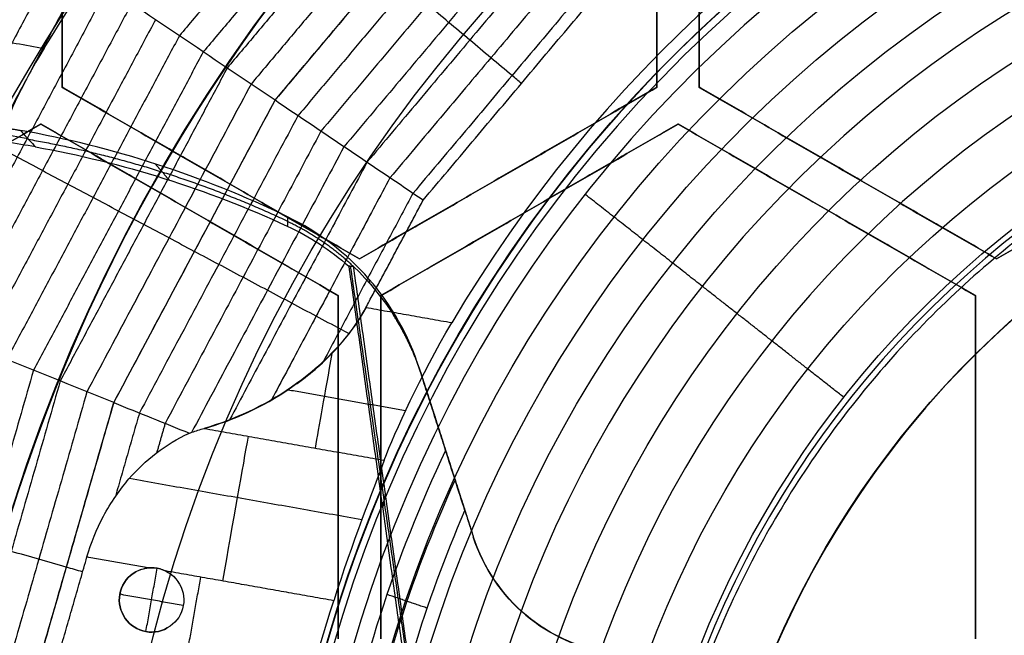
# Model space of a CAD drawing. Header units: millimetres. Extents: x -29.5 to 29.5, y -27.3 to 24.7.
# Tile 31 of 65: x -9.5 to -3.7, y 1 to 4.6. Entities that reach past the tile are written whole.
import ezdxf

# ---------------------------------------------------------------- set-up
doc = ezdxf.new("R2010")
doc.units = ezdxf.units.MM
for name, color, linetype, true_color in [('COTA', 252, 'Continuous', 0x696969), ('IGES level 1', 7, 'Continuous', 0xe5eaed), ('IGES level 16', 7, 'Continuous', 0xffffff), ('IGES level 3', 7, 'Continuous', 0xe5eaed), ('IGES level 5', 7, 'Continuous', 0xe5eaed), ('IGES level 7', 2, 'Continuous', 0xffff00), ('IGES level 8', 7, 'Continuous', 0xcad1ee)]:
    doc.layers.add(name, color=color, linetype=linetype, true_color=true_color)

# ---------------------------------------------------------------- blocks, each defined once
blk = doc.blocks.new('KIVI_5W_3D')
at = {"layer": 'IGES level 1', "extrusion": (0, 0, -1)}
for centre, radius in [((0, 0, 1.4), 26), ((0, 0, 0.85), 26), ((0, 0, 0.15), 25.85), ((0, 0), 25.7), ((0, 0), 21), ((0, 0), 19.75), ((0, 0), 19), ((0, 0, 0.85), 19)]:
    blk.add_arc(centre, radius, 270, 90, dxfattribs=at)
at = {"layer": 'IGES level 1'}
for centre, radius in [((0, 0, -0.3), 26), ((0, 0, -1.55), 25.85), ((0, 0, -1.7), 25.7), ((0, 0), 21), ((0, 0), 19.75), ((0, 0, -1.7), 19)]:
    blk.add_arc(centre, radius, 90, 270, dxfattribs=at)
at = {"layer": 'IGES level 16', "extrusion": (-2.14928e-33, -0.000431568, -1)}
blk.add_arc((0, -0.0017, -5.3), 14.25, 270, 90, dxfattribs=at)
at = {"layer": 'IGES level 16', "extrusion": (-5.91467e-37, 0.000431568, 1)}
for centre in [(0, -0.0017, 5.3), (0, -0.0017, 2.3)]:
    blk.add_arc(centre, 14.25, 90, 270, dxfattribs=at)
at = {"layer": 'IGES level 16', "extrusion": (0, 0.000431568, 1)}
blk.add_arc((0, -0.0017, 3.8), 14.25, 90, 270, dxfattribs=at)
at = {"layer": 'IGES level 16', "extrusion": (-2.2847e-33, 0.000431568, 1)}
blk.add_arc((0, -0.0017, 2.3), 14.25, 90, 270, dxfattribs=at)
at = {"layer": 'IGES level 16'}
for points in [[(-9.25, 5.4854, 5.2976), (-9.25, 7.5061, 5.2968)], [(-9.25, 5.4854, 5.2976), (-9.25, 7.5061, 5.2968)], [(-9.25, 5.4847, 3.7976), (-9.25, 7.5055, 3.7968)], [(-9.25, 7.5048, 2.2968), (-9.25, 5.4841, 2.2976)], [(-9.25, 5.4841, 2.2976), (-9.25, 7.5048, 2.2968)], [(-5.75, 7.5061, 5.2968), (-5.75, 5.4854, 5.2976)], [(-5.75, 7.5061, 5.2968), (-5.75, 5.4854, 5.2976)], [(-5.75, 5.4847, 3.7976), (-5.75, 7.5055, 3.7968)], [(-5.75, 5.4841, 2.2976), (-5.75, 7.5048, 2.2968)], [(-5.75, 7.5048, 2.2968), (-5.75, 5.4841, 2.2976)], [(-5.5, 5.4854, 5.2976), (-5.5, 7.5061, 5.2968)], [(-5.5, 5.4854, 5.2976), (-5.5, 7.5061, 5.2968)], [(-5.5, 5.4847, 3.7976), (-5.5, 7.5055, 3.7968)], [(-5.5, 7.5048, 2.2968), (-5.5, 5.4841, 2.2976)], [(-5.5, 5.4841, 2.2976), (-5.5, 7.5048, 2.2968)], [(-9.25, 5.4841, 2.2976), (-9.25, 5.4854, 5.2976)], [(-7.5, 4.475, 5.2981), (-9.25, 5.4854, 5.2976)], [(-9.25, 5.4854, 5.2976), (-9.25, 5.4841, 2.2976)], [(-7.5, 4.475, 5.2981), (-9.25, 5.4854, 5.2976)], [(-7.5, 4.4744, 3.7981), (-9.25, 5.4847, 3.7976)], [(-9.25, 5.4841, 2.2976), (-7.5, 4.4737, 2.2981)], [(-7.5, 4.4737, 2.2981), (-9.25, 5.4841, 2.2976)], [(-5.75, 5.4854, 5.2976), (-7.5, 4.475, 5.2981)], [(-5.75, 5.4854, 5.2976), (-7.5, 4.475, 5.2981)], [(-7.5, 4.4744, 3.7981), (-5.75, 5.4847, 3.7976)], [(-7.5, 4.4737, 2.2981), (-5.75, 5.4841, 2.2976)], [(-5.75, 5.4841, 2.2976), (-7.5, 4.4737, 2.2981)], [(-5.75, 5.4841, 2.2976), (-5.75, 5.4854, 5.2976)], [(-5.75, 5.4854, 5.2976), (-5.75, 5.4841, 2.2976)], [(-5.5, 5.4841, 2.2976), (-5.5, 5.4854, 5.2976)], [(-3.75, 4.475, 5.2981), (-5.5, 5.4854, 5.2976)], [(-5.5, 5.4854, 5.2976), (-5.5, 5.4841, 2.2976)], [(-3.75, 4.475, 5.2981), (-5.5, 5.4854, 5.2976)], [(-3.75, 4.4744, 3.7981), (-5.5, 5.4847, 3.7976)], [(-5.5, 5.4841, 2.2976), (-3.75, 4.4737, 2.2981)], [(-3.75, 4.4737, 2.2981), (-5.5, 5.4841, 2.2976)], [(-2, 5.4854, 5.2976), (-3.75, 4.475, 5.2981)], [(-2, 5.4854, 5.2976), (-3.75, 4.475, 5.2981)], [(-3.75, 4.4744, 3.7981), (-2, 5.4847, 3.7976)], [(-3.75, 4.4737, 2.2981), (-2, 5.4841, 2.2976)], [(-2, 5.4841, 2.2976), (-3.75, 4.4737, 2.2981)], [(-11.125, 4.2585, 5.2982), (-9.375, 5.2689, 5.2977)], [(-11.125, 4.2585, 5.2982), (-9.375, 5.2689, 5.2977)], [(-9.375, 5.2682, 3.7977), (-11.125, 4.2579, 3.7982)], [(-9.375, 5.2676, 2.2977), (-11.125, 4.2572, 2.2982)], [(-11.125, 4.2572, 2.2982), (-9.375, 5.2676, 2.2977)], [(-9.375, 5.2689, 5.2977), (-9.375, 5.2676, 2.2977)], [(-9.375, 5.2676, 2.2977), (-9.375, 5.2689, 5.2977)], [(-9.375, 5.2689, 5.2977), (-7.625, 4.2585, 5.2982)], [(-9.375, 5.2689, 5.2977), (-7.625, 4.2585, 5.2982)], [(-7.625, 4.2579, 3.7982), (-9.375, 5.2682, 3.7977)], [(-7.625, 4.2572, 2.2982), (-9.375, 5.2676, 2.2977)], [(-9.375, 5.2676, 2.2977), (-7.625, 4.2572, 2.2982)], [(-7.375, 4.2585, 5.2982), (-5.625, 5.2689, 5.2977)], [(-7.375, 4.2585, 5.2982), (-5.625, 5.2689, 5.2977)], [(-5.625, 5.2682, 3.7977), (-7.375, 4.2579, 3.7982)], [(-5.625, 5.2676, 2.2977), (-7.375, 4.2572, 2.2982)], [(-7.375, 4.2572, 2.2982), (-5.625, 5.2676, 2.2977)], [(-5.625, 5.2689, 5.2977), (-5.625, 5.2676, 2.2977)], [(-5.625, 5.2676, 2.2977), (-5.625, 5.2689, 5.2977)], [(-5.625, 5.2689, 5.2977), (-3.875, 4.2585, 5.2982)], [(-5.625, 5.2689, 5.2977), (-3.875, 4.2585, 5.2982)], [(-3.875, 4.2579, 3.7982), (-5.625, 5.2682, 3.7977)], [(-3.875, 4.2572, 2.2982), (-5.625, 5.2676, 2.2977)], [(-5.625, 5.2676, 2.2977), (-3.875, 4.2572, 2.2982)], [(-8.375, 4.9789, 2.2979), (-8.375, 4.9802, 5.2979)], [(-6.625, 4.9802, 5.2979), (-6.625, 4.9789, 2.2979)], [(-4.625, 4.9789, 2.2979), (-4.625, 4.9802, 5.2979)], [(-8.5, 4.7637, 5.2979), (-8.5, 4.7624, 2.2979)], [(-6.5, 4.7624, 2.2979), (-6.5, 4.7637, 5.2979)], [(-4.75, 4.7637, 5.2979), (-4.75, 4.7624, 2.2979)], [(-7.5, 4.4737, 2.2981), (-7.5, 4.475, 5.2981)], [(-7.5, 4.475, 5.2981), (-7.5, 4.4737, 2.2981)], [(-3.75, 4.4737, 2.2981), (-3.75, 4.475, 5.2981)], [(-3.75, 4.475, 5.2981), (-3.75, 4.4737, 2.2981)], [(-7.625, 4.2572, 2.2982), (-7.625, 4.2585, 5.2982)], [(-7.625, 4.2585, 5.2982), (-7.625, 2.2378, 5.299)], [(-7.625, 4.2585, 5.2982), (-7.625, 4.2572, 2.2982)], [(-7.625, 4.2585, 5.2982), (-7.625, 2.2378, 5.299)], [(-7.625, 2.2371, 3.799), (-7.625, 4.2579, 3.7982)], [(-7.625, 2.2365, 2.299), (-7.625, 4.2572, 2.2982)], [(-7.625, 4.2572, 2.2982), (-7.625, 2.2365, 2.299)], [(-7.375, 4.2572, 2.2982), (-7.375, 4.2585, 5.2982)], [(-7.375, 2.2378, 5.299), (-7.375, 4.2585, 5.2982)], [(-7.375, 4.2585, 5.2982), (-7.375, 4.2572, 2.2982)], [(-7.375, 2.2378, 5.299), (-7.375, 4.2585, 5.2982)], [(-7.375, 2.2371, 3.799), (-7.375, 4.2579, 3.7982)], [(-7.375, 4.2572, 2.2982), (-7.375, 2.2365, 2.299)], [(-7.375, 2.2365, 2.299), (-7.375, 4.2572, 2.2982)], [(-3.875, 4.2572, 2.2982), (-3.875, 4.2585, 5.2982)], [(-3.875, 4.2585, 5.2982), (-3.875, 2.2378, 5.299)], [(-3.875, 4.2585, 5.2982), (-3.875, 4.2572, 2.2982)], [(-3.875, 4.2585, 5.2982), (-3.875, 2.2378, 5.299)], [(-3.875, 2.2371, 3.799), (-3.875, 4.2579, 3.7982)], [(-3.875, 2.2365, 2.299), (-3.875, 4.2572, 2.2982)], [(-3.875, 4.2572, 2.2982), (-3.875, 2.2365, 2.299)], [(-7.625, 3.2469, 2.2986), (-7.625, 3.2482, 5.2986)], [(-7.375, 3.2469, 2.2986), (-7.375, 3.2482, 5.2986)], [(-3.875, 3.2469, 2.2986), (-3.875, 3.2482, 5.2986)]]:
    blk.add_open_spline(points, degree=1, dxfattribs=at)
at = {"layer": 'IGES level 3', "extrusion": (-9.31735e-33, -0.000431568, -1)}
blk.add_arc((0, -0.0017, -13.3), 18, 270, 90, dxfattribs=at)
at = {"layer": 'IGES level 3', "extrusion": (0, -0.000431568, -1)}
for centre, radius, start in [((0, -0.0017, -5.8), 18, 270), ((0, -0.0017, -10.05), 16.5, 270), ((0, -0.0017, -6.05), 15.25, 270), ((0, -0.0017, -0.05), 15.25, 270), ((0, -0.0017, -3.8), 14.5, 4.88231), ((0, -0.0017, -2.05), 13.5, 270)]:
    blk.add_arc(centre, radius, start, 90, dxfattribs=at)
at = {"layer": 'IGES level 3', "extrusion": (1.20605e-33, 0.000431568, 1)}
blk.add_arc((0, -0.0017, -1.7), 18, 90, 270, dxfattribs=at)
at = {"layer": 'IGES level 3', "extrusion": (-5.85066e-37, -0.000431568, -1)}
for centre, radius in [((0, -0.0017, 1.7), 18), ((0, -0.0017, -6.8), 15.25), ((0, -0.0017, -5.3), 15.25), ((0, -0.0017, -2.3), 14.5), ((0, -0.0017, -2.3), 13.5)]:
    blk.add_arc(centre, radius, 270, 90, dxfattribs=at)
at = {"layer": 'IGES level 3', "extrusion": (-4.58001e-35, 0.000431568, 1)}
blk.add_arc((0, -0.0017, -1.7), 17, 90, 270, dxfattribs=at)
at = {"layer": 'IGES level 3', "extrusion": (-1.61957e-33, -0.000431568, -1)}
blk.add_arc((0, -0.0017, -13.3), 16.5, 270, 90, dxfattribs=at)
at = {"layer": 'IGES level 3', "extrusion": (5.88253e-33, 0.000431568, 1)}
blk.add_arc((0, -0.0017, 6.8), 16.5, 90, 270, dxfattribs=at)
at = {"layer": 'IGES level 3', "extrusion": (-1.19526e-33, -0.000431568, -1)}
blk.add_arc((0, -0.0017, -6.8), 15.25, 270, 90, dxfattribs=at)
at = {"layer": 'IGES level 3', "extrusion": (-8.37162e-34, 0.000431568, 1)}
blk.add_arc((0, -0.0017, 5.3), 15.25, 90, 270, dxfattribs=at)
at = {"layer": 'IGES level 3', "extrusion": (3.59842e-33, -0.000431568, -1)}
blk.add_arc((0, -0.0017, -5.3), 14.5, 270, 90, dxfattribs=at)
at = {"layer": 'IGES level 3', "extrusion": (-3.59503e-36, 0.000431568, 1)}
for centre, radius in [((0, -0.0017, 5.3), 14.5), ((0, -0.0017, 2.3), 13.5), ((0, -0.0017, 1.8), 13.5)]:
    blk.add_arc(centre, radius, 90, 270, dxfattribs=at)
at = {"layer": 'IGES level 3', "extrusion": (-3.90669e-33, 0.000431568, 1)}
blk.add_arc((0, -0.0017, 2.3), 14.5, 90, 270, dxfattribs=at)
at = {"layer": 'IGES level 3', "extrusion": (2.76485e-33, -0.000431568, -1)}
blk.add_arc((0, -0.0017, -1.8), 13.5, 270, 90, dxfattribs=at)
at = {"layer": 'IGES level 5', "extrusion": (1.17595e-16, -0.000431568, -1)}
blk.add_arc((0, -0.0017, -24.8), 20.5, 270.29085, 90.29085, dxfattribs=at)
at = {"layer": 'IGES level 5', "extrusion": (1.16716e-16, -0.000431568, -1)}
blk.add_arc((0, -0.0017, -13.8), 20.5, 270.29085, 90.29085, dxfattribs=at)
at = {"layer": 'IGES level 5', "extrusion": (0, -0.000431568, -1)}
for centre, radius, start in [((0, -0.0017, -19.3), 20.5, 270.29085), ((0, -0.0017, -25.05), 20.25, 270.29085), ((0, -0.0017, -10.8), 17.25, 270.29085), ((0, -0.0017, -13.7), 16, 270.29085), ((0, -0.0017, -17.35), 13, 279.78961)]:
    blk.add_arc(centre, radius, start, 90.29085, dxfattribs=at)
at = {"layer": 'IGES level 5', "extrusion": (0, 0.000431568, 1)}
for centre, radius, start, end in [((0, -0.0017, 13.55), 20.25, 89.70915, 269.70915), ((0, -0.0017, 15.35), 12.75, 278.98367, 260.43464), ((0, -0.0017, 23.8), 10, 89.70915, 269.70915), ((0, -0.0017, 23.8), 8, 89.70915, 269.70915), ((0, -0.0017, 23.8), 5.5, 89.70915, 269.70915)]:
    blk.add_arc(centre, radius, start, end, dxfattribs=at)
at = {"layer": 'IGES level 5', "extrusion": (1.17199e-16, -0.000431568, -1)}
blk.add_arc((0, -0.0017, -25.3), 20, 270.29085, 90.29085, dxfattribs=at)
at = {"layer": 'IGES level 5', "extrusion": (-1.18102e-16, 0.000431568, 1)}
blk.add_arc((0, -0.0017, 13.3), 20, 89.70915, 269.70915, dxfattribs=at)
at = {"layer": 'IGES level 5', "extrusion": (-1.17561e-16, 0.000431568, 1)}
blk.add_arc((0, -0.0017, 13.3), 17.25, 89.70915, 269.70915, dxfattribs=at)
at = {"layer": 'IGES level 5', "extrusion": (1.17749e-16, -0.000431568, -1)}
blk.add_arc((0, -0.0017, -13.3), 17.25, 270.29085, 90.29085, dxfattribs=at)
at = {"layer": 'IGES level 5', "extrusion": (-1.17747e-16, 0.000431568, 1)}
blk.add_arc((0, -0.0017, 8.3), 17.25, 89.70915, 269.70915, dxfattribs=at)
at = {"layer": 'IGES level 5', "extrusion": (1.16523e-16, -0.000431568, -1)}
blk.add_arc((0, -0.0017, -19.1), 16, 270.29085, 90.29085, dxfattribs=at)
at = {"layer": 'IGES level 5', "extrusion": (-1.1765e-16, 0.000431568, 1)}
blk.add_arc((0, -0.0017, 8.3), 16, 89.70915, 269.70915, dxfattribs=at)
at = {"layer": 'IGES level 5', "extrusion": (1.1694e-16, -0.000431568, -1)}
blk.add_arc((0, -0.0017, -8.3), 16, 270.29085, 90.29085, dxfattribs=at)
at = {"layer": 'IGES level 5', "extrusion": (1.18775e-16, -0.000431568, -1)}
blk.add_arc((0, -0.0017, -19.1), 13, 279.78961, 90.29085, dxfattribs=at)
at = {"layer": 'IGES level 5', "extrusion": (-1.41169e-16, 0.000431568, 1)}
blk.add_arc((0, -0.0017, 15.6), 13, 89.70915, 260.21039, dxfattribs=at)
at = {"layer": 'IGES level 5', "extrusion": (4.33459e-16, -0.000431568, -1)}
blk.add_arc((0, -0.0017, -15.1), 12.5, 279.1897, 261.39199, dxfattribs=at)
at = {"layer": 'IGES level 5', "extrusion": (1.15397e-16, -0.000431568, -1)}
blk.add_arc((0, -0.0017, -25.3), 10, 270.29085, 90.29085, dxfattribs=at)
at = {"layer": 'IGES level 5', "extrusion": (-1.17199e-16, 0.000431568, 1)}
blk.add_arc((0, -0.0017, 22.3), 10, 89.70915, 269.70915, dxfattribs=at)
at = {"layer": 'IGES level 5', "extrusion": (1.19904e-16, -0.000431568, -1)}
blk.add_arc((0, -0.0017, -25.3), 8, 270.29085, 90.29085, dxfattribs=at)
at = {"layer": 'IGES level 5', "extrusion": (-1.17649e-16, 0.000431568, 1)}
blk.add_arc((0, -0.0017, 22.3), 8, 89.70915, 269.70915, dxfattribs=at)
at = {"layer": 'IGES level 5', "extrusion": (1.13756e-16, -0.000431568, -1)}
blk.add_arc((0, -0.0017, -25.3), 5.5, 270.29085, 90.29085, dxfattribs=at)
at = {"layer": 'IGES level 5', "extrusion": (-1.17034e-16, 0.000431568, 1)}
blk.add_arc((0, -0.0017, 22.3), 5.5, 89.70915, 269.70915, dxfattribs=at)
at = {"layer": 'IGES level 7', "color": 254, "true_color": 0xcad1ee, "extrusion": (6.47186e-17, -0.000431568, -1)}
blk.add_arc((0, -0.0017, -6.8), 15, 10.05118, 190.05118, dxfattribs=at)
at = {"layer": 'IGES level 7', "color": 254, "true_color": 0xcad1ee, "extrusion": (0, 0.000431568, 1)}
for centre, radius, start, end in [((0, -0.0017, 6.2413), 14.9511, 349.94882, 169.94882), ((0, -0.0017, 10.35), 7.9609, 349.94882, 169.94882), ((0, -0.0017, 9.2509), 5.8806, 349.94882, 169.94882), ((0, -0.0017, 6.2413), 14.9511, 169.94882, 349.94882)]:
    blk.add_arc(centre, radius, start, end, dxfattribs=at)
at = {"layer": 'IGES level 7', "color": 254, "true_color": 0xcad1ee, "extrusion": (-1.65541e-11, 0.000431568, 1)}
blk.add_arc((0, -0.0017, 5.6826), 14.9022, 349.94882, 169.94882, dxfattribs=at)
at = {"layer": 'IGES level 7', "color": 254, "true_color": 0xcad1ee, "extrusion": (1.21174e-11, 0.000431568, 1)}
blk.add_arc((0, -0.0017, 5.5), 14.703, 349.94882, 169.94882, dxfattribs=at)
at = {"layer": 'IGES level 7', "color": 254, "true_color": 0xcad1ee, "extrusion": (1.03591e-16, -0.000431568, -1)}
blk.add_arc((0, -0.0017, -5.5), 9, 10.05118, 190.05118, dxfattribs=at)
at = {"layer": 'IGES level 7', "color": 254, "true_color": 0xcad1ee, "extrusion": (-2.67828e-15, 0.000431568, 1)}
blk.add_arc((0, -0.0017, 13.5), 8.0718, 10.36476, 149.53287, dxfattribs=at)
at = {"layer": 'IGES level 7', "color": 254, "true_color": 0xcad1ee, "extrusion": (-1.23382e-15, 0.000431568, 1)}
blk.add_arc((0, -0.0017, 7.2), 7.85, 349.94882, 169.94882, dxfattribs=at)
at = {"layer": 'IGES level 7', "color": 254, "true_color": 0xcad1ee, "extrusion": (0, -0.000431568, -1)}
for centre, radius in [((0, -0.0017, -7.55), 7.6335), ((0, -0.0017, -8.25), 7.195), ((0, -0.0017, -9), 6.713), ((0, -0.0017, -9.8), 6.1835)]:
    blk.add_arc(centre, radius, 10.05118, 190.05118, dxfattribs=at)
at = {"layer": 'IGES level 7', "color": 254, "true_color": 0xcad1ee, "extrusion": (1.46975e-15, -0.000431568, -1)}
blk.add_arc((0, -0.0017, -7.9), 7.417, 10.05118, 190.05118, dxfattribs=at)
at = {"layer": 'IGES level 7', "color": 254, "true_color": 0xcad1ee, "extrusion": (-1.20422e-15, 0.000431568, 1)}
blk.add_arc((0, -0.0017, 8.6), 6.973, 349.94882, 169.94882, dxfattribs=at)
at = {"layer": 'IGES level 7', "color": 254, "true_color": 0xcad1ee, "extrusion": (-1.58725e-15, 0.000431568, 1)}
blk.add_arc((0, -0.0017, 9.4), 6.453, 349.94882, 169.94882, dxfattribs=at)
at = {"layer": 'IGES level 7', "color": 254, "true_color": 0xcad1ee, "extrusion": (2.66893e-16, -0.000431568, -1)}
blk.add_arc((0, -0.0017, -10.2), 5.914, 10.05118, 190.05118, dxfattribs=at)
at = {"layer": 'IGES level 7', "color": 254, "true_color": 0xcad1ee, "extrusion": (0.984652, -0.174528, 7.53207e-05)}
for centre, start, end in [((2.8193, 12.4988, -8.2276), 107.47122, 149.97565), ((1.0877, 13.4995, -8.6261), 269.97565, 329.97565)]:
    blk.add_arc(centre, 1, start, end, dxfattribs=at)
at = {"layer": 'IGES level 7', "color": 254, "true_color": 0xcad1ee, "extrusion": (1.81343e-16, -0.000431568, -1)}
blk.add_arc((0, -0.0017, -6.8), 15, 190.05118, 10.05118, dxfattribs=at)
at = {"layer": 'IGES level 7', "color": 254, "true_color": 0xcad1ee, "extrusion": (1.16042e-12, -0.000431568, -1)}
blk.add_arc((0, -0.0017, -5.6826), 14.9022, 190.05118, 10.05118, dxfattribs=at)
at = {"layer": 'IGES level 7', "color": 254, "true_color": 0xcad1ee, "extrusion": (2.1501e-11, 0.000431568, 1)}
blk.add_arc((0, -0.0017, 5.5), 14.703, 169.94882, 349.94882, dxfattribs=at)
at = {"layer": 'IGES level 7', "color": 254, "true_color": 0xcad1ee, "extrusion": (-4.16096e-14, -0.000431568, -1)}
blk.add_arc((0, -0.0017, -12.5), 8.0366, 10.05118, 17.80063, dxfattribs=at)
at = {"layer": 'IGES level 7', "color": 254, "true_color": 0xcad1ee}
for points in [[(-14.6104, 2.5903, 5.5514), (-9.4311, 31.8111, 5.5388), (19.7897, 26.6318, 5.5411), (14.6104, -2.589, 5.5537)], [(14.6104, -2.589, 5.5537), (9.4311, -31.8098, 5.5663), (-19.7897, -26.6304, 5.564), (-14.6104, 2.5903, 5.5514)]]:
    blk.add_rational_spline(points, [0.833073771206, 0.277691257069, 0.277691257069, 0.833073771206], degree=3, dxfattribs=at)
for points, degree in [([(-7.1703, 7.4416, 11.6388), (-8.5601, 5.7883, 11.6395)], 1), ([(-7.0525, 7.3196, 11.8339), (-8.4195, 5.6934, 11.8346)], 1), ([(-6.9348, 7.1975, 12.021), (-8.2789, 5.5984, 12.0217)], 1), ([(-6.817, 7.0754, 12.2006), (-8.1384, 5.5035, 12.2013)], 1), ([(-6.6992, 6.9533, 12.373), (-7.9978, 5.4086, 12.3737)], 1), ([(-7.9972, 5.4082, 12.3743), (-6.6988, 6.9528, 12.3737)], 1), ([(-6.5858, 6.8358, 12.572), (-7.8624, 5.3172, 12.5727)], 1), ([(-6.4725, 6.7182, 12.7604), (-7.727, 5.2258, 12.7611)], 1), ([(-6.3591, 6.6006, 12.9394), (-7.5916, 5.1344, 12.9401)], 1), ([(-6.2457, 6.4831, 13.1101), (-7.4563, 5.0429, 13.1107)], 1), ([(-9.414, 6.3648, 10.3577), (-10.5311, 4.2685, 10.3586)], 1), ([(-6.1323, 6.3655, 13.2733), (-7.3209, 4.9515, 13.2739)], 1), ([(-9.2683, 6.2664, 10.5641), (-10.368, 4.2026, 10.5649)], 1), ([(-6.0189, 6.2479, 13.4298), (-7.1855, 4.8601, 13.4304)], 1), ([(-9.1225, 6.168, 10.7623), (-10.2049, 4.1366, 10.7632)], 1), ([(-9.1224, 6.1679, 10.7624), (-10.2048, 4.1365, 10.7633)], 1), ([(-7.9972, 5.4082, 12.3743), (-8.3723, 5.6615, 11.9241), (-8.7473, 5.9147, 11.409), (-9.1224, 6.1679, 10.7624)], 3), ([(-7.1253, 4.8195, 13.4979), (-5.9685, 6.1957, 13.4973)], 1), ([(-8.9819, 6.0731, 10.9982), (-10.0476, 4.073, 10.9991)], 1), ([(-8.8413, 5.9781, 11.2223), (-9.8904, 4.0094, 11.2231)], 1), ([(-8.7007, 5.8832, 11.4357), (-9.7331, 3.9458, 11.4365)], 1), ([(-8.5601, 5.7883, 11.6395), (-9.5758, 3.8821, 11.6403)], 1), ([(-8.4195, 5.6934, 11.8346), (-9.4186, 3.8185, 11.8354)], 1), ([(-8.2789, 5.5984, 12.0217), (-9.2613, 3.7549, 12.0225)], 1), ([(-8.1384, 5.5035, 12.2013), (-9.104, 3.6913, 12.2021)], 1), ([(-7.9978, 5.4086, 12.3737), (-8.9468, 3.6276, 12.3744)], 1), ([(-8.9461, 3.6274, 12.3751), (-7.9972, 5.4082, 12.3743)], 1), ([(-7.1253, 4.8195, 13.4979), (-7.416, 5.0157, 13.1747), (-7.7066, 5.212, 12.8144), (-7.9972, 5.4082, 12.3743)], 3), ([(-7.8624, 5.3172, 12.5727), (-8.7953, 3.5664, 12.5734)], 1), ([(-7.727, 5.2258, 12.7611), (-8.6439, 3.5051, 12.7618)], 1), ([(-7.5916, 5.1344, 12.9401), (-8.4881, 3.4519, 12.9408)], 1), ([(-7.4563, 5.0429, 13.1107), (-8.2647, 3.5258, 13.1114)], 1), ([(-7.3209, 4.9515, 13.2739), (-8.0176, 3.6441, 13.2745)], 1), ([(-7.1855, 4.8601, 13.4304), (-7.716, 3.8645, 13.4308)], 1), ([(-7.4626, 4.1864, 13.4982), (-7.1253, 4.8195, 13.4979)], 1), ([(-5.8306, 4.586, 7.898), (-6.171, 4.8533, 7.1979)], 1), ([(-5.4816, 4.3119, 8.5981), (-5.8306, 4.586, 7.898)], 1), ([(-5.0728, 3.9908, 9.3983), (-5.4816, 4.3119, 8.5981)], 1), ([(-6.9573, 4.0969, 13.4982), (-7.4626, 4.1864, 13.4982)], 1), ([(-8.9461, 3.6274, 12.3751), (-9.3657, 3.7971, 11.9249), (-9.7853, 3.9669, 11.4098), (-10.2048, 4.1365, 10.7633)], 3), ([(-7.3545, 3.2875, 12.9986), (-7.2904, 3.4578, 13.3081), (-7.1415, 3.7838, 13.4984), (-6.9573, 4.0969, 13.4982)], 3), ([(-4.6491, 3.658, 10.1984), (-5.0728, 3.9908, 9.3983)], 1), ([(-9.4186, 3.8185, 11.8354), (-10.006, 1.7769, 11.8363)], 1), ([(-9.2613, 3.7549, 12.0225), (-9.8389, 1.7474, 12.0234)], 1), ([(-9.104, 3.6913, 12.2021), (-9.6718, 1.7179, 12.2029)], 1), ([(-7.9216, 3.7035, 13.3299), (-7.2294, 3.5808, 13.3299)], 1), ([(-8.9468, 3.6276, 12.3744), (-9.5047, 1.6883, 12.3753)], 1), ([(-9.5041, 1.6882, 12.3759), (-8.9461, 3.6274, 12.3751)], 1), ([(-8.9461, 3.6274, 12.3751), (-8.7978, 3.5674, 12.5759), (-8.6494, 3.5074, 12.7593), (-8.501, 3.4473, 12.9309)], 3), ([(-8.7953, 3.5664, 12.5734), (-8.937, 3.074, 12.5736)], 1), ([(-8.6439, 3.5051, 12.7618), (-8.6936, 3.3324, 12.7619)], 1), ([(-8.4143, 3.4754, 12.9985), (-7.3545, 3.2875, 12.9986)], 1), ([(-7.3545, 3.2875, 12.9986), (-7.4172, 3.1207, 12.6955), (-7.5435, 2.7981, 12.4988), (-7.6519, 2.4605, 12.4989)], 3), ([(-8.854, 3.1814, 12.6326), (-7.4865, 2.939, 12.6327)], 1), ([(-9.4055, 1.6708, 12.4993), (-9.1042, 2.7179, 12.4988)], 1), ([(-8.7435, 2.654, 12.4989), (-9.1042, 2.7179, 12.4988)], 1), ([(-9.1294, 2.6303, 12.4989), (-9.1613, 2.6395, 12.4585), (-9.1932, 2.6486, 12.4174), (-9.2251, 2.6578, 12.3755)], 3), ([(-8.8165, 2.6305, 12.5489), (-8.8165, 2.6304, 12.4989)], 1), ([(-8.8145, 2.6315, 12.4989), (-8.7915, 2.6441, 12.4989), (-8.7678, 2.6516, 12.4989), (-8.7435, 2.654, 12.4989)], 3), ([(-8.8145, 2.6315, 12.5489), (-8.8145, 2.6315, 12.4989)], 1), ([(-8.757, 2.2785, 12.549), (-8.6909, 2.6516, 12.5489)], 1), ([(-8.6727, 2.6473, 12.5489), (-8.6727, 2.6472, 12.4989)], 1), ([(-7.6519, 2.4605, 12.4989), (-8.6423, 2.6361, 12.4989)], 1), ([(-14.4773, 2.5667, 5.4989), (-8.8619, 1.5714, 5.4993)], 1), ([(-8.5652, 1.8598, 12.4992), (-8.4341, 2.5992, 12.4989)], 1), ([(-8.5588, 2.5574, 12.5489), (-8.5588, 2.5574, 12.4989)], 1), ([(-8.5374, 2.432, 12.549), (-8.9104, 2.4981, 12.5489)], 1), ([(-8.9061, 2.5162, 12.5489), (-8.9061, 2.5162, 12.4989)], 1), ([(-8.5418, 2.4133, 12.549), (-8.5418, 2.4133, 12.499)], 1), ([(-8.8892, 2.3729, 12.549), (-8.8892, 2.3729, 12.499)], 1), ([(-8.7756, 2.2829, 12.549), (-8.7756, 2.2829, 12.499)], 1), ([(-8.6312, 2.3, 12.499), (-8.6312, 2.3001, 12.549)], 1)]:
    blk.add_open_spline(points, degree=degree, dxfattribs=at)
for points, knots in [([(-6.5469, 5.5076, 13.4976), (-6.5653, 5.5231, 13.4753), (-6.6252, 5.5734, 13.4022), (-6.7266, 5.6585, 13.2747), (-6.851, 5.763, 13.1116), (-6.9753, 5.8675, 12.9411), (-7.0997, 5.972, 12.7623), (-7.224, 6.0763, 12.5744), (-7.3067, 6.1458, 12.442), (-7.348, 6.1805, 12.374)], [0.3786315, 0.3786315, 0.3786315, 0.3786315, 0.4215073, 0.5179886, 0.61447, 0.7109513, 0.8074326, 0.9039139, 1, 1, 1, 1]), ([(-8.4717, 4.5178, 12.3747), (-8.4719, 4.5179, 12.3745), (-8.5217, 4.5444, 12.318), (-8.6212, 4.5974, 12.2029), (-8.7701, 4.6767, 12.0234), (-8.919, 4.7559, 11.8363), (-9.068, 4.8352, 11.6413), (-9.2169, 4.9145, 11.4377), (-9.3658, 4.9938, 11.2245), (-9.5147, 5.073, 11.0007), (-9.614, 5.1258, 10.8436), (-9.6636, 5.1522, 10.7629)], [0, 0, 0, 0, 0.0004921, 0.1254376, 0.2503831, 0.3753286, 0.500274, 0.6252195, 0.750165, 0.8751105, 1, 1, 1, 1]), ([(-7.5616, 4.0333, 13.4841), (-7.5783, 4.0422, 13.4664), (-7.6429, 4.0766, 13.3979), (-7.7552, 4.1364, 13.2754), (-7.8986, 4.2128, 13.1123), (-8.042, 4.2891, 12.9418), (-8.1854, 4.3654, 12.763), (-8.3287, 4.4417, 12.5751), (-8.4241, 4.4925, 12.4428), (-8.4717, 4.5178, 12.3747)], [0.3877063, 0.3877063, 0.3877063, 0.3877063, 0.4215073, 0.5179886, 0.61447, 0.7109513, 0.8074326, 0.9039139, 1, 1, 1, 1]), ([(-7.4626, 4.1864, 13.4982), (-7.5621, 3.9999, 13.4982), (-7.7387, 3.8285, 13.4289), (-8.0622, 3.607, 13.2539), (-8.2394, 3.5256, 13.1368), (-8.4143, 3.4754, 12.9985)], [0, 0, 0, 0, 0.5, 0.5, 1, 1, 1, 1]), ([(-8.4143, 3.4754, 12.9985), (-8.2394, 3.5256, 13.1368), (-8.081, 3.5941, 13.2437), (-7.8102, 3.7795, 13.3903), (-7.7398, 3.8366, 13.4235), (-7.5778, 4.0046, 13.4835), (-7.5124, 4.0932, 13.4982), (-7.4626, 4.1864, 13.4982)], [1, 1, 1, 1, 1.5, 1.5, 1.75, 1.75, 2, 2, 2, 2]), ([(-9.1042, 2.7179, 12.4988), (-9.0806, 2.8001, 12.4988), (-9.0478, 2.8814, 12.5097), (-8.9652, 3.0366, 12.5536), (-8.9052, 3.1221, 12.5942), (-8.7618, 3.2884, 12.7018), (-8.6421, 3.3833, 12.8039), (-8.501, 3.4473, 12.9309)], [2, 2, 2, 2, 2.25, 2.25, 2.5, 2.5, 3, 3, 3, 3]), ([(-8.501, 3.4473, 12.9309), (-8.4964, 3.449, 12.9345), (-8.4917, 3.4507, 12.938), (-8.487, 3.4523, 12.9416), (-8.4628, 3.4607, 12.9603), (-8.4386, 3.4684, 12.9793), (-8.4143, 3.4754, 12.9985)], [1, 1, 1, 1, 1.160766, 1.160766, 1.160766, 2, 2, 2, 2]), ([(-9.2251, 2.6578, 12.3755), (-9.2253, 2.6579, 12.3753), (-9.2796, 2.6734, 12.3188), (-9.3879, 2.7046, 12.2037), (-9.5501, 2.7511, 12.0242), (-9.7123, 2.7977, 11.8372), (-9.8744, 2.8443, 11.6422), (-10.0366, 2.8909, 11.4385), (-10.1988, 2.9374, 11.2253), (-10.3609, 2.984, 11.0016), (-10.469, 3.015, 10.8445), (-10.523, 3.0305, 10.7638)], [0, 0, 0, 0, 0.0004921, 0.1254376, 0.2503831, 0.3753286, 0.500274, 0.6252195, 0.750165, 0.8751105, 1, 1, 1, 1]), ([(-8.6312, 2.3001, 12.549), (-8.6767, 2.2744, 12.549), (-8.7249, 2.2686, 12.549), (-8.8258, 2.2971, 12.549), (-8.8638, 2.3272, 12.549), (-8.9146, 2.4187, 12.549), (-8.9203, 2.4662, 12.5489), (-8.8918, 2.5669, 12.5489), (-8.8619, 2.605, 12.5489), (-8.8158, 2.6308, 12.5489), (-8.8151, 2.6312, 12.5489), (-8.8145, 2.6315, 12.5489)], [0, 0, 0, 0, 0.1249955, 0.1249955, 0.2487775, 0.2487775, 0.3725595, 0.3725595, 0.4981707, 0.4981707, 0.5, 0.5, 0.5, 0.5]), ([(-8.8145, 2.6315, 12.4989), (-8.8151, 2.6312, 12.4989), (-8.8158, 2.6308, 12.4989), (-8.8619, 2.605, 12.4989), (-8.8918, 2.5669, 12.4989), (-8.9203, 2.4662, 12.4989), (-8.9146, 2.4186, 12.499), (-8.8638, 2.3272, 12.499), (-8.8258, 2.2971, 12.499), (-8.7249, 2.2686, 12.499), (-8.6767, 2.2744, 12.499), (-8.6312, 2.3, 12.499)], [-0.5, -0.5, -0.5, -0.5, -0.4981707, -0.4981707, -0.3725595, -0.3725595, -0.2487775, -0.2487775, -0.1249955, -0.1249955, 0, 0, 0, 0]), ([(-8.6312, 2.3001, 12.524), (-8.6767, 2.2744, 12.524), (-8.7249, 2.2686, 12.524), (-8.8258, 2.2971, 12.524), (-8.8638, 2.3272, 12.524), (-8.9146, 2.4186, 12.524), (-8.9203, 2.4662, 12.5239), (-8.8918, 2.5669, 12.5239), (-8.8619, 2.605, 12.5239), (-8.8158, 2.6308, 12.5239), (-8.8151, 2.6312, 12.5239), (-8.8145, 2.6315, 12.5239)], [0, 0, 0, 0, 0.1249955, 0.1249955, 0.2487775, 0.2487775, 0.3725595, 0.3725595, 0.4981707, 0.4981707, 0.5, 0.5, 0.5, 0.5]), ([(-8.8145, 2.6315, 12.5489), (-8.7696, 2.656, 12.5489), (-8.7222, 2.6612, 12.5489), (-8.6225, 2.6331, 12.5489), (-8.5844, 2.6032, 12.5489), (-8.5331, 2.5116, 12.5489), (-8.5276, 2.4635, 12.5489), (-8.5559, 2.3633, 12.549), (-8.5857, 2.3257, 12.549), (-8.6312, 2.3001, 12.549)], [0.5, 0.5, 0.5, 0.5, 0.623782, 0.623782, 0.7493932, 0.7493932, 0.8750045, 0.8750045, 1, 1, 1, 1]), ([(-8.8145, 2.6315, 12.5239), (-8.7696, 2.656, 12.5239), (-8.7222, 2.6612, 12.5239), (-8.6225, 2.6331, 12.5239), (-8.5844, 2.6032, 12.5239), (-8.5331, 2.5116, 12.5239), (-8.5276, 2.4635, 12.5239), (-8.5559, 2.3633, 12.524), (-8.5857, 2.3257, 12.524), (-8.6312, 2.3001, 12.524)], [0.5, 0.5, 0.5, 0.5, 0.623782, 0.623782, 0.7493932, 0.7493932, 0.8750045, 0.8750045, 1, 1, 1, 1]), ([(-8.6423, 2.6361, 12.4989), (-8.6519, 2.6405, 12.4989), (-8.662, 2.6442, 12.4989), (-8.6968, 2.654, 12.4989), (-8.7204, 2.6563, 12.4989), (-8.7435, 2.654, 12.4989)], [-0.65047717, -0.65047717, -0.65047717, -0.65047717, -0.62378197, -0.62378197, -0.56345363, -0.56345363, -0.56345363, -0.56345363]), ([(-8.6423, 2.6361, 12.4989), (-8.6068, 2.6196, 12.4989), (-8.5789, 2.5934, 12.4989), (-8.5331, 2.5116, 12.4989), (-8.5276, 2.4635, 12.4989), (-8.5559, 2.3633, 12.499), (-8.5857, 2.3257, 12.499), (-8.6312, 2.3, 12.499)], [0.6504772, 0.6504772, 0.6504772, 0.6504772, 0.7493932, 0.7493932, 0.8750045, 0.8750045, 1, 1, 1, 1])]:
    blk.add_open_spline(points, degree=3, knots=knots, dxfattribs=at)
for points, weights, knots in [([(5.7574, -1.0186, 8.3022), (6.7779, 4.7388, 8.2997), (1.0205, 5.7593, 8.2993), (-4.7369, 6.7798, 8.2988), (-5.7574, 1.0224, 8.3013)], [1.22571923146, 0.866714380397, 1.22571923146, 0.866714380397, 1.22571923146], [-1, -1, -1, -0.75, -0.75, -0.5, -0.5, -0.5]), ([(-4.0137, 0.7137, 9.3415), (-3.3023, 4.7275, 9.3398), (0.7114, 4.016, 9.3401), (4.7252, 3.3046, 9.3404), (4.0137, -0.7091, 9.3421)], [1.19316619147, 0.843695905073, 1.19316619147, 0.843695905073, 1.19316619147], [0.5, 0.5, 0.5, 0.75, 0.75, 1, 1, 1])]:
    blk.add_rational_spline(points, weights, degree=2, knots=knots, dxfattribs=at)
at = {"layer": 'IGES level 8', "color": 2, "true_color": 0xffff00, "extrusion": (0, 0.000431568, 1)}
blk.add_arc((0, -0.0017, 12.175), 13.4234, 44.74268, 175.15495, dxfattribs=at)
at = {"layer": 'IGES level 8', "color": 2, "true_color": 0xffff00, "extrusion": (5.10453e-16, 0.000431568, 1)}
blk.add_arc((0, -0.0017, 11.3), 13.3469, 44.74268, 175.15495, dxfattribs=at)
at = {"layer": 'IGES level 8', "color": 2, "true_color": 0xffff00, "extrusion": (1.90788e-15, 0.000431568, 1)}
blk.add_arc((0, -0.0017, 11.3), 12.5688, 37.37975, 169.94882, dxfattribs=at)
at = {"layer": 'IGES level 8', "color": 2, "true_color": 0xffff00, "extrusion": (0, -0.000431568, -1)}
for centre, radius, start, end in [((0, -0.0017, -12.097), 11.7719, 10.05118, 141.78118), ((0, -0.0017, -13.675), 7.625, 10.05118, 24.53032), ((5.8776, 3.1353, -14.05), 1, 277.66155, 342.24997)]:
    blk.add_arc(centre, radius, start, end, dxfattribs=at)
at = {"layer": 'IGES level 8', "color": 2, "true_color": 0xffff00, "extrusion": (3.43997e-16, -0.000431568, -1)}
blk.add_arc((0, -0.0017, -12.8939), 10.9749, 10.05118, 140.81921, dxfattribs=at)
at = {"layer": 'IGES level 8', "color": 2, "true_color": 0xffff00, "extrusion": (3.42535e-15, -0.000431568, -1)}
blk.add_arc((0, -0.0017, -13.05), 10.9613, 31.39774, 61.12388, dxfattribs=at)
at = {"layer": 'IGES level 8', "color": 2, "true_color": 0xffff00, "extrusion": (1.566e-14, 0.000431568, 1)}
blk.add_arc((0, -0.0017, 13.55), 7.75, 154.46305, 169.94882, dxfattribs=at)
at = {"layer": 'IGES level 8', "color": 2, "true_color": 0xffff00, "extrusion": (-1.31227e-14, -0.000431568, -1)}
blk.add_arc((0, -0.0017, -13.8), 7.5, 10.05118, 23.46928, dxfattribs=at)
at = {"layer": 'IGES level 8', "color": 2, "true_color": 0xffff00, "extrusion": (-1.94926e-15, -0.000431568, -1)}
blk.add_arc((5.8776, 3.1353, -14.3), 1, 277.44188, 342.24997, dxfattribs=at)
at = {"layer": 'IGES level 8', "color": 2, "true_color": 0xffff00, "extrusion": (7.97505e-15, 0.000431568, 1)}
blk.add_arc((-5.8776, 3.1353, 13.8), 1, 197.75003, 262.11877, dxfattribs=at)
at = {"layer": 'IGES level 8', "color": 2, "true_color": 0xffff00}
for points, degree in [([(-12.0026, 6.1835, 13.0473), (-9.3562, 5.7145, 13.0475)], 1), ([(-9.3562, 5.7145, 13.0475), (-9.4945, 5.488, 13.0476), (-9.5957, 5.2638, 13.2596), (-9.5788, 5.247, 13.5216)], 3), ([(-12.1822, 5.6669, 14.3095), (-9.4528, 5.1831, 14.3097)], 1), ([(-9.4079, 5.1335, 15.0978), (-12.1581, 5.621, 15.0976)], 1), ([(-9.5772, 5.2453, 13.5477), (-9.4961, 5.231, 13.5477)], 1), ([(-7.9238, 4.7221, 13.548), (-8.4247, 4.9643, 13.5479), (-8.9488, 5.134, 13.5478), (-9.4961, 5.231, 13.5477)], 3), ([(-9.4079, 5.1335, 15.0978), (-8.8935, 5.0423, 15.0978), (-8.3991, 4.8868, 15.0979), (-7.9248, 4.6669, 15.098)], 3), ([(-7.1474, 3.8277, 13.5483), (-7.2729, 4.2199, 13.5482), (-7.5547, 4.5435, 13.548), (-7.9238, 4.7221, 13.548)], 3), ([(-7.9248, 4.6669, 15.098), (-7.7928, 4.6056, 15.098), (-7.6722, 4.5269, 15.098), (-7.563, 4.4306, 15.0981)], 3), ([(-7.563, 4.4306, 15.0981), (-7.1783, 1.6765, 15.0993)], 1), ([(-7.5346, 4.4286, 14.2981), (-7.5441, 4.4298, 14.5648), (-7.5536, 4.4304, 14.8314), (-7.563, 4.4306, 15.0981)], 3), ([(-7.5542, 4.4303, 14.8475), (-7.1581, 1.6706, 14.5495)], 1), ([(-7.1489, 1.668, 14.2993), (-7.5346, 4.4286, 14.2981)], 1), ([(-7.5346, 4.4286, 14.2981), (-7.3503, 4.2539, 14.299), (-7.2116, 4.0286, 14.2984), (-7.1371, 3.796, 14.2984)], 3), ([(-7.1371, 3.796, 14.2984), (-7.1405, 3.8066, 14.0484), (-7.144, 3.8172, 13.7984), (-7.1474, 3.8277, 13.5483)], 3), ([(-6.9929, 3.3451, 13.5486), (-7.1474, 3.8277, 13.5483)], 1), ([(-7.1422, 3.8118, 13.9234), (-6.83, 2.8364, 13.9238)], 1), ([(-7.1371, 3.796, 14.2984), (-6.83, 2.8366, 14.2988)], 1), ([(-6.8796, 2.9912, 13.7987), (-6.9176, 3.1099, 13.7165), (-6.9553, 3.2278, 13.6331), (-6.9929, 3.3451, 13.5486)], 3), ([(-6.9896, 3.3349, 13.5559), (-6.9896, 3.3353, 14.2986)], 1), ([(-7.3481, 3.0936, 14.2987), (-7.3639, 3.0049, 15.0987)], 1), ([(-6.8796, 2.9912, 13.7987), (-6.83, 2.8363, 13.7988)], 1), ([(-6.83, 2.8366, 14.2988), (-6.83, 2.8363, 13.7988)], 1), ([(-7.1015, 2.4165, 13.799), (-7.3382, 2.4968, 13.5489)], 1), ([(-6.5183, 2.3737, 14.299), (-6.5183, 2.3734, 13.799)], 1)]:
    blk.add_open_spline(points, degree=degree, dxfattribs=at)
for points, knots in [([(-9.4961, 5.231, 13.5477), (-9.4785, 5.2115, 13.8585), (-9.4609, 5.1919, 14.1693), (-9.4315, 5.1594, 14.686), (-9.4197, 5.1465, 14.8919), (-9.4079, 5.1335, 15.0978)], [3, 3, 3, 3, 3.601518, 3.601518, 4, 4, 4, 4]), ([(-7.9238, 4.7221, 13.548), (-7.924, 4.7127, 13.8147), (-7.9242, 4.7033, 14.0814), (-7.9245, 4.6849, 14.5981), (-7.9246, 4.6759, 14.848), (-7.9248, 4.6669, 15.098)], [4, 4, 4, 4, 4.516214, 4.516214, 5, 5, 5, 5])]:
    blk.add_open_spline(points, degree=3, knots=knots, dxfattribs=at)
for points, weights, degree in [([(-9.4489, 5.1787, 14.3796), (-8.6537, 5.0406, 14.3257), (-7.9243, 4.6968, 14.2626)], [1, 0.955521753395, 0.929616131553], 2), ([(-8.7028, 5.034, 13.5479), (-8.6752, 5.0021, 14.0644), (-8.6475, 4.9702, 14.5811), (-8.6197, 4.9382, 15.0979)], [0.958828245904, 0.959021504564, 0.959215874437, 0.959411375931], 3), ([(-7.5352, 4.4287, 14.314), (-7.7086, 4.5925, 14.3233), (-7.9243, 4.6944, 14.3306)], [0.960754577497, 0.967998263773, 1], 2), ([(-7.4376, 4.3276, 14.2985), (-7.4397, 4.3367, 14.0486), (-7.4418, 4.3458, 13.7987), (-7.4439, 4.3548, 13.5488)], [0.958645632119, 0.958908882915, 0.959170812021, 0.959431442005], 3), ([(-7.1373, 3.7967, 14.2817), (-7.196, 3.9799, 14.2903), (-7.299, 4.1423, 14.2986)], [1, 0.974029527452, 0.964364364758], 2)]:
    blk.add_rational_spline(points, weights, degree=degree, dxfattribs=at)

msp = doc.modelspace()

# ---------------------------------------------------------------- block references
at = {"layer": 'COTA'}
msp.add_blockref('KIVI_5W_3D', (0, -1.3, 8.9685), dxfattribs=at)

doc.saveas('drawing.dxf')
